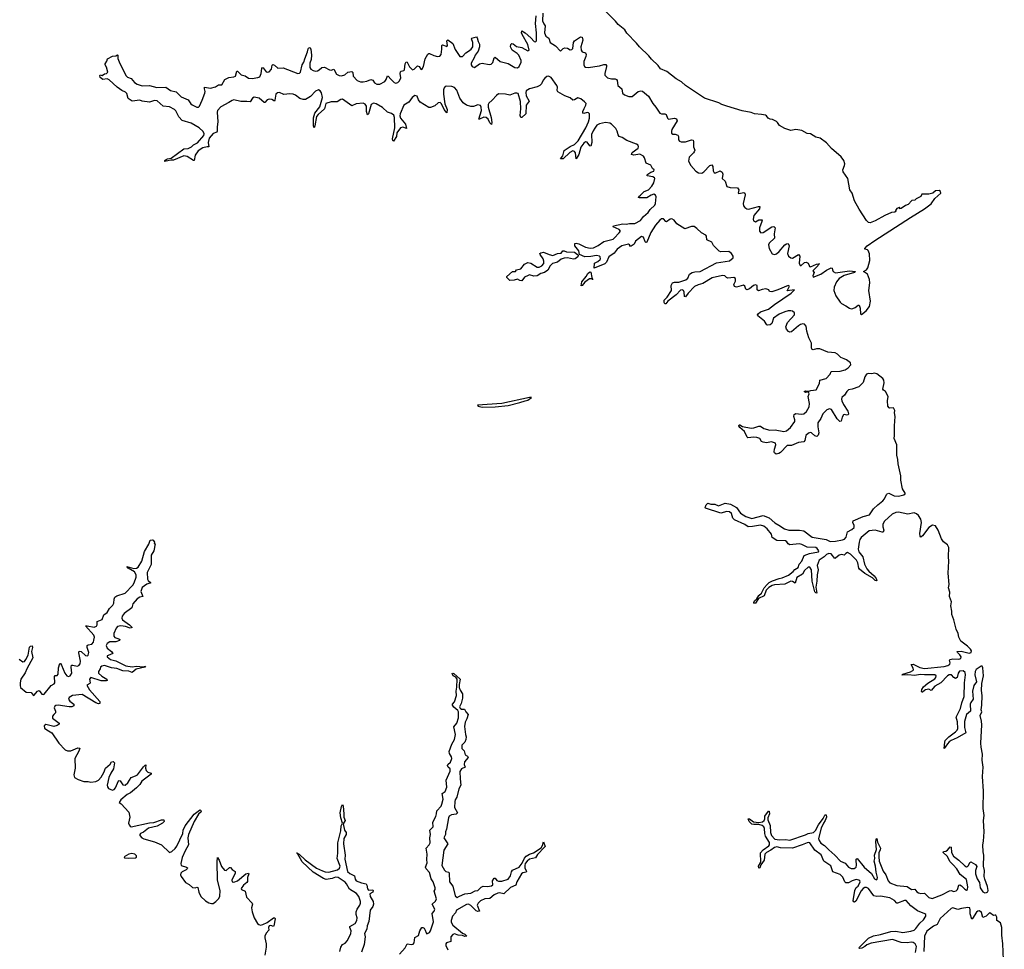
# Model space of a CAD drawing. Extents: x 2494159 to 2685562, y 773219 to 915170.
# Tile 175 of 201: x 2667430 to 2678852, y 833441 to 844229. Entities that reach past the tile are written whole.
import ezdxf

# ---------------------------------------------------------------- set-up
doc = ezdxf.new("R2010")
doc.units = 0

msp = doc.modelspace()

# ---------------------------------------------------------------- linework, layer by layer
at = {"layer": '0CON10XD'}
for points in [[(2673498, 844305), (2673494, 844215), (2673511, 844181), (2673526, 844156), (2673519, 844075), (2673535, 844036), (2673568, 844015), (2673583, 843963), (2673645, 843925), (2673705, 843864), (2673736, 843894), (2673755, 843903), (2673785, 843899), (2673815, 843880), (2673835, 843883), (2673845, 843895), (2673856, 843965), (2673865, 843985), (2673935, 844030), (2673954, 844025), (2673962, 843992), (2673939, 843915), (2673944, 843874), (2673954, 843854), (2673994, 843844), (2674002, 843825), (2673999, 843801), (2673974, 843744), (2673974, 843705), (2673982, 843685), (2673995, 843676), (2674025, 843674), (2674155, 843692), (2674205, 843709), (2674228, 843708), (2674238, 843698), (2674239, 843685), (2674217, 843605), (2674218, 843585), (2674250, 843555), (2674295, 843543), (2674338, 843541), (2674355, 843535), (2674362, 843522), (2674367, 843465), (2674416, 843425), (2674424, 843375), (2674445, 843356), (2674495, 843337), (2674535, 843339), (2674605, 843394), (2674635, 843403), (2674655, 843401), (2674725, 843342), (2674773, 843255), (2674811, 843215), (2674855, 843144), (2674875, 843135), (2674915, 843137), (2674931, 843130), (2674944, 843085), (2674955, 843074), (2675025, 843085), (2675050, 843080), (2675056, 843055), (2674997, 842955), (2674990, 842935), (2674991, 842911), (2675005, 842901), (2675035, 842900), (2675065, 842889), (2675073, 842873), (2675074, 842834), (2675085, 842820), (2675102, 842812), (2675155, 842811), (2675225, 842836), (2675242, 842832), (2675248, 842815), (2675245, 842755), (2675262, 842715), (2675256, 842695), (2675245, 842685), (2675196, 842635), (2675190, 842585), (2675215, 842535), (2675275, 842469), (2675305, 842452), (2675345, 842449), (2675365, 842462), (2675435, 842538), (2675459, 842545), (2675472, 842525), (2675475, 842475), (2675485, 842452), (2675505, 842453), (2675555, 842475), (2675579, 842459), (2675587, 842435), (2675580, 842385), (2675615, 842354), (2675634, 842294), (2675671, 842281), (2675757, 842277), (2675773, 842255), (2675766, 842216), (2675772, 842212), (2675832, 842222), (2675844, 842215), (2675847, 842195), (2675823, 842095), (2675828, 842068), (2675841, 842051), (2675864, 842035), (2675885, 842029), (2676002, 842062), (2676015, 842059), (2676011, 842035), (2675947, 841955), (2675938, 841915), (2675944, 841894), (2675965, 841882), (2676005, 841905), (2676042, 841905), (2676041, 841885), (2676012, 841815), (2676013, 841775), (2676027, 841755), (2676055, 841758), (2676156, 841825), (2676178, 841828), (2676193, 841815), (2676184, 841745), (2676187, 841695), (2676126, 841635), (2676115, 841615), (2676123, 841573), (2676161, 841511), (2676185, 841502), (2676209, 841511), (2676241, 841539), (2676305, 841616), (2676325, 841629), (2676345, 841630), (2676358, 841605), (2676339, 841515), (2676348, 841485), (2676375, 841465), (2676395, 841460), (2676465, 841502), (2676479, 841485), (2676474, 841405), (2676485, 841376), (2676495, 841375), (2676535, 841410), (2676555, 841416), (2676575, 841405), (2676587, 841377), (2676594, 841364), (2676605, 841359), (2676675, 841391), (2676708, 841395), (2676698, 841392), (2676688, 841372), (2676630, 841315), (2676648, 841295), (2676630, 841255), (2676635, 841240), (2676723, 841275), (2676788, 841322), (2676845, 841349), (2676856, 841346), (2676858, 841325), (2676868, 841308), (2676895, 841290), (2677055, 841315), (2677126, 841305), (2677116, 841295), (2676995, 841260), (2676936, 841224), (2676904, 841185), (2676879, 841125), (2676876, 841085), (2676896, 841026), (2676950, 840950), (2676965, 840934), (2677015, 840910), (2677055, 840882), (2677075, 840874), (2677095, 840876), (2677122, 840888), (2677155, 840915), (2677170, 840915), (2677182, 840882), (2677185, 840815), (2677195, 840806), (2677248, 840852), (2677288, 840902), (2677299, 840961), (2677280, 841085), (2677292, 841175), (2677289, 841215), (2677264, 841274), (2677217, 841305), (2677253, 841327), (2677269, 841351), (2677294, 841435), (2677290, 841510), (2677272, 841552), (2677265, 841559), (2677236, 841565), (2677234, 841575), (2677263, 841605), (2677352, 841668), (2677765, 841935), (2677925, 842033), (2678005, 842091), (2678046, 842155), (2678115, 842215), (2678113, 842235), (2678095, 842247), (2678055, 842241), (2678025, 842216), (2677975, 842204), (2677896, 842204), (2677884, 842175), (2677831, 842149), (2677815, 842134), (2677781, 842129), (2677736, 842085), (2677707, 842073), (2677655, 842038), (2677640, 842035), (2677640, 842050), (2677635, 842050), (2677605, 842036), (2677590, 842015), (2677596, 842005), (2677582, 841995), (2677545, 841990), (2677465, 841956), (2677356, 841894), (2677295, 841871), (2677275, 841875), (2677255, 841897), (2677170, 842030), (2677114, 842125), (2677088, 842215), (2677060, 842255), (2677036, 842386), (2676982, 842465), (2676979, 842485), (2677000, 842535), (2677002, 842555), (2676989, 842595), (2676959, 842639), (2676849, 842735), (2676788, 842798), (2676715, 842855), (2676665, 842865), (2676604, 842904), (2676565, 842909), (2676503, 842943), (2676435, 842956), (2676375, 842944), (2676305, 842964), (2676245, 842999), (2676223, 843035), (2676208, 843048), (2676165, 843070), (2676136, 843076), (2676111, 843085), (2676095, 843111), (2676080, 843120), (2676035, 843129), (2675955, 843135), (2675915, 843152), (2675812, 843172), (2675633, 843225), (2675575, 843245), (2675539, 843265), (2675375, 843317), (2675154, 843464), (2675106, 843506), (2675044, 843544), (2674937, 843627), (2674865, 843660), (2674838, 843698), (2674761, 843771), (2674730, 843810), (2674622, 843912), (2674586, 843956), (2674473, 844073), (2674449, 844109), (2674373, 844173), (2674343, 844213), (2674175, 844379)], [(2670706, 843704), (2670727, 843735), (2670736, 843775), (2670770, 843855), (2670775, 843890), (2670785, 843907), (2670795, 843903), (2670806, 843885), (2670814, 843815), (2670813, 843765), (2670797, 843723), (2670794, 843675), (2670808, 843655), (2670835, 843640), (2670865, 843633), (2670885, 843636), (2670905, 843645), (2670936, 843674), (2670965, 843679), (2671025, 843645), (2671045, 843644), (2671075, 843654), (2671106, 843596), (2671135, 843582), (2671165, 843578), (2671203, 843587), (2671235, 843618), (2671285, 843628), (2671294, 843615), (2671299, 843575), (2671345, 843523), (2671385, 843508), (2671414, 843506), (2671456, 843514), (2671505, 843534), (2671525, 843525), (2671545, 843495), (2671575, 843481), (2671608, 843482), (2671665, 843511), (2671682, 843535), (2671695, 843578), (2671705, 843574), (2671737, 843537), (2671775, 843501), (2671795, 843491), (2671815, 843499), (2671835, 843518), (2671852, 843555), (2671843, 843605), (2671846, 843624), (2671855, 843633), (2671885, 843638), (2671895, 843646), (2671902, 843718), (2671915, 843740), (2671925, 843737), (2671952, 843682), (2671985, 843645), (2672005, 843654), (2672045, 843693), (2672065, 843686), (2672085, 843654), (2672095, 843651), (2672113, 843687), (2672132, 843775), (2672165, 843828), (2672175, 843837), (2672184, 843836), (2672235, 843812), (2672275, 843803), (2672305, 843806), (2672318, 843825), (2672329, 843885), (2672329, 843931), (2672335, 843937), (2672345, 843934), (2672385, 843916), (2672391, 843929), (2672386, 843984), (2672395, 843994), (2672455, 843953), (2672482, 843882), (2672535, 843803), (2672565, 843801), (2672607, 843843), (2672638, 843862), (2672667, 843885), (2672687, 843915), (2672687, 843965), (2672672, 844005), (2672674, 844015), (2672728, 844028), (2672738, 844018), (2672748, 843975), (2672763, 843945), (2672763, 843915), (2672747, 843863), (2672715, 843816), (2672704, 843786), (2672668, 843725), (2672666, 843705), (2672680, 843685), (2672705, 843674), (2672765, 843715), (2672796, 843724), (2672875, 843709), (2672899, 843711), (2672917, 843733), (2672933, 843785), (2672945, 843794), (2673004, 843745), (2673095, 843721), (2673175, 843674), (2673205, 843670), (2673226, 843685), (2673247, 843735), (2673247, 843755), (2673222, 843815), (2673203, 843835), (2673143, 843873), (2673125, 843915), (2673129, 843941), (2673138, 843952), (2673155, 843949), (2673195, 843919), (2673255, 843905), (2673325, 843868), (2673341, 843875), (2673325, 843940), (2673260, 844055), (2673253, 844075), (2673255, 844098), (2673295, 844075), (2673359, 844019), (2673397, 843975), (2673415, 843970), (2673424, 843985), (2673424, 844075), (2673414, 844185), (2673421, 844275)], [(2675261, 841301), (2675325, 841305), (2675515, 841408), (2675665, 841431), (2675705, 841465), (2675706, 841485), (2675687, 841517), (2675655, 841539), (2675565, 841536), (2675544, 841544), (2675477, 841607), (2675458, 841648), (2675403, 841673), (2675399, 841715), (2675390, 841730), (2675341, 841755), (2675287, 841807), (2675255, 841827), (2675225, 841830), (2675145, 841802), (2675055, 841861), (2675021, 841901), (2674995, 841918), (2674975, 841912), (2674935, 841884), (2674925, 841887), (2674898, 841918), (2674875, 841918), (2674856, 841904), (2674805, 841845), (2674750, 841760), (2674705, 841645), (2674695, 841642), (2674685, 841651), (2674665, 841703), (2674645, 841714), (2674573, 841657), (2674557, 841625), (2674525, 841600), (2674515, 841598), (2674504, 841615), (2674492, 841622), (2674415, 841605), (2674363, 841567), (2674325, 841521), (2674265, 841475), (2674236, 841415), (2674219, 841395), (2674095, 841344), (2674100, 841405), (2674137, 841423), (2674162, 841445), (2674168, 841455), (2674165, 841475), (2674155, 841485), (2674121, 841491), (2674055, 841480), (2673985, 841477), (2673924, 841504), (2673917, 841547), (2673870, 841605), (2673869, 841631), (2673885, 841636), (2673915, 841627), (2673995, 841589), (2674048, 841578), (2674085, 841581), (2674141, 841609), (2674205, 841655), (2674315, 841681), (2674328, 841692), (2674386, 841755), (2674398, 841775), (2674385, 841795), (2674313, 841823), (2674318, 841835), (2674425, 841860), (2674465, 841856), (2674505, 841864), (2674565, 841864), (2674632, 841898), (2674666, 841945), (2674720, 841990), (2674743, 842025), (2674797, 842075), (2674807, 842095), (2674812, 842172), (2674804, 842194), (2674785, 842202), (2674755, 842192), (2674705, 842161), (2674622, 842162), (2674610, 842165), (2674612, 842175), (2674632, 842192), (2674676, 842234), (2674725, 842255), (2674762, 842298), (2674785, 842335), (2674798, 842385), (2674793, 842395), (2674775, 842404), (2674709, 842415), (2674706, 842425), (2674716, 842435), (2674751, 842459), (2674788, 842472), (2674791, 842485), (2674772, 842502), (2674751, 842541), (2674698, 842565), (2674679, 842625), (2674666, 842646), (2674625, 842670), (2674555, 842657), (2674528, 842665), (2674535, 842688), (2674603, 842737), (2674610, 842755), (2674605, 842772), (2674587, 842786), (2674475, 842828), (2674421, 842861), (2674384, 842875), (2674371, 842891), (2674361, 842935), (2674346, 842965), (2674296, 843016), (2674277, 843027), (2674225, 843037), (2674155, 843021), (2674125, 843005), (2674101, 842969), (2674082, 842938), (2674065, 842895), (2674067, 842803), (2674055, 842762), (2674045, 842764), (2674015, 842809), (2673995, 842810), (2673975, 842796), (2673941, 842749), (2673915, 842664), (2673885, 842612), (2673877, 842685), (2673865, 842700), (2673845, 842705), (2673811, 842689), (2673736, 842615), (2673704, 842614), (2673732, 842648), (2673745, 842711), (2673815, 842756), (2673868, 842782), (2673908, 842822), (2673996, 842974), (2674029, 843045), (2674040, 843085), (2674041, 843135), (2674028, 843148), (2674015, 843152), (2673975, 843140), (2673962, 843142), (2673962, 843165), (2673978, 843198), (2673997, 843235), (2674000, 843255), (2673984, 843274), (2673939, 843309), (2673905, 843320), (2673865, 843297), (2673845, 843295), (2673815, 843323), (2673755, 843345), (2673671, 843391), (2673665, 843405), (2673670, 843445), (2673663, 843465), (2673596, 843556), (2673565, 843575), (2673545, 843571), (2673521, 843549), (2673503, 843526), (2673485, 843485), (2673465, 843464), (2673435, 843450), (2673344, 843426), (2673307, 843403), (2673302, 843385), (2673306, 843346), (2673339, 843285), (2673305, 843235), (2673302, 843138), (2673255, 843092), (2673245, 843094), (2673236, 843116), (2673243, 843195), (2673239, 843279), (2673211, 843371), (2673197, 843377), (2673175, 843376), (2673115, 843351), (2673065, 843365), (2672985, 843368), (2672960, 843350), (2672912, 843295), (2672871, 843259), (2672863, 843245), (2672863, 843213), (2672900, 843095), (2672908, 843035), (2672905, 843011), (2672885, 843032), (2672864, 843074), (2672842, 843092), (2672814, 843096), (2672765, 843074), (2672756, 843076), (2672787, 843175), (2672784, 843215), (2672774, 843234), (2672745, 843240), (2672695, 843223), (2672665, 843221), (2672615, 843235), (2672575, 843265), (2672535, 843318), (2672502, 843412), (2672475, 843442), (2672445, 843453), (2672385, 843458), (2672367, 843453), (2672354, 843436), (2672348, 843415), (2672345, 843365), (2672363, 843253), (2672389, 843185), (2672385, 843146), (2672355, 843186), (2672322, 843252), (2672307, 843266), (2672285, 843264), (2672245, 843230), (2672195, 843210), (2672175, 843211), (2672075, 843271), (2672055, 843300), (2672041, 843341), (2672015, 843349), (2671983, 843327), (2671945, 843272), (2671888, 843235), (2671844, 843135), (2671841, 843111), (2671847, 843087), (2671906, 843015), (2671917, 842965), (2671875, 842980), (2671847, 842973), (2671806, 842915), (2671800, 842875), (2671765, 842819), (2671757, 842827), (2671755, 842845), (2671783, 842975), (2671779, 843095), (2671770, 843120), (2671745, 843140), (2671695, 843156), (2671639, 843209), (2671565, 843253), (2671535, 843260), (2671508, 843245), (2671485, 843163), (2671475, 843136), (2671465, 843126), (2671455, 843162), (2671453, 843225), (2671439, 843249), (2671415, 843258), (2671335, 843251), (2671285, 843229), (2671175, 843307), (2671155, 843304), (2671112, 843275), (2671045, 843275), (2670983, 843257), (2670965, 843196), (2670891, 843129), (2670874, 843106), (2670855, 842995), (2670845, 842974), (2670838, 842995), (2670838, 843088), (2670852, 843145), (2670912, 843218), (2670944, 843325), (2670930, 843380), (2670914, 843404), (2670895, 843413), (2670861, 843399), (2670805, 843339), (2670745, 843301), (2670718, 843302), (2670678, 843315), (2670631, 843351), (2670604, 843364), (2670565, 843369), (2670495, 843362), (2670445, 843384), (2670421, 843379), (2670401, 843365), (2670391, 843295), (2670385, 843284), (2670354, 843304), (2670325, 843307), (2670301, 843299), (2670275, 843267), (2670265, 843268), (2670208, 843318), (2670152, 843328), (2670131, 843319), (2670105, 843275), (2670065, 843281), (2669995, 843280), (2669915, 843297), (2669895, 843292), (2669855, 843267), (2669762, 843218), (2669725, 843175), (2669719, 843155), (2669728, 843042), (2669719, 842985), (2669722, 842935), (2669716, 842924), (2669674, 842906), (2669629, 842855), (2669618, 842805), (2669626, 842755), (2669605, 842755), (2669555, 842742), (2669502, 842708), (2669464, 842656), (2669454, 842596), (2669445, 842595), (2669372, 842642), (2669335, 842650), (2669215, 842600), (2669185, 842599), (2669114, 842584), (2669114, 842595), (2669128, 842605), (2669145, 842615), (2669188, 842622), (2669335, 842729), (2669385, 842732), (2669425, 842752), (2669448, 842775), (2669492, 842798), (2669565, 842885), (2669569, 842905), (2669560, 842930), (2669512, 842972), (2669418, 843028), (2669315, 843060), (2669275, 843101), (2669241, 843171), (2669227, 843187), (2669168, 843218), (2669095, 843226), (2669025, 843288), (2668995, 843290), (2668935, 843270), (2668852, 843285), (2668825, 843296), (2668733, 843285), (2668690, 843315), (2668672, 843371), (2668658, 843389), (2668615, 843408), (2668561, 843445), (2668469, 843529), (2668445, 843542), (2668395, 843534), (2668365, 843558), (2668358, 843582), (2668365, 843588), (2668385, 843582), (2668415, 843600), (2668437, 843603), (2668452, 843618), (2668437, 843677), (2668420, 843705), (2668422, 843718), (2668442, 843748), (2668448, 843775), (2668505, 843806), (2668545, 843810), (2668565, 843820), (2668570, 843815), (2668569, 843779), (2668590, 843720), (2668643, 843625), (2668660, 843580), (2668682, 843562), (2668724, 843545), (2668761, 843501), (2668792, 843482), (2668852, 843462), (2668935, 843464), (2669022, 843441), (2669125, 843445), (2669178, 843408), (2669245, 843391), (2669304, 843334), (2669385, 843298), (2669414, 843254), (2669430, 843240), (2669485, 843214), (2669505, 843214), (2669515, 843224), (2669545, 843295), (2669579, 843375), (2669581, 843395), (2669572, 843428), (2669575, 843444), (2669645, 843433), (2669700, 843450), (2669735, 843474), (2669775, 843472), (2669808, 843535), (2669855, 843556), (2669915, 843567), (2669932, 843575), (2669949, 843631), (2669955, 843633), (2669998, 843588), (2670045, 843577), (2670085, 843550), (2670125, 843548), (2670194, 843556), (2670214, 843566), (2670233, 843605), (2670238, 843662), (2670245, 843674), (2670255, 843671), (2670290, 843625), (2670305, 843620), (2670325, 843625), (2670352, 843655), (2670358, 843702), (2670365, 843710), (2670385, 843701), (2670425, 843665), (2670488, 843668), (2670655, 843605), (2670675, 843608), (2670689, 843621), (2670706, 843704)], [(2673255, 841200), (2673232, 841201), (2673205, 841216), (2673165, 841206), (2673115, 841204), (2673080, 841235), (2673082, 841248), (2673145, 841306), (2673182, 841308), (2673193, 841325), (2673243, 841337), (2673285, 841392), (2673325, 841410), (2673358, 841405), (2673435, 841355), (2673455, 841355), (2673487, 841373), (2673509, 841401), (2673512, 841425), (2673502, 841455), (2673467, 841505), (2673464, 841515), (2673474, 841525), (2673505, 841531), (2673572, 841502), (2673615, 841494), (2673670, 841515), (2673710, 841520), (2673732, 841545), (2673745, 841547), (2673775, 841536), (2673865, 841529), (2673902, 841505), (2673908, 841495), (2673904, 841476), (2673873, 841455), (2673855, 841451), (2673785, 841467), (2673745, 841463), (2673712, 841448), (2673668, 841415), (2673610, 841400), (2673585, 841374), (2673555, 841323), (2673519, 841295), (2673475, 841284), (2673435, 841255), (2673395, 841253), (2673346, 841266), (2673328, 841262), (2673288, 841242), (2673255, 841200)], [(2673942, 841142), (2673952, 841185), (2674001, 841249), (2674020, 841285), (2674045, 841301), (2674055, 841298), (2674068, 841238), (2674080, 841215), (2674075, 841212), (2674063, 841223), (2674039, 841221), (2673987, 841183), (2673955, 841144), (2673942, 841142)], [(2677925, 836443), (2677905, 836425), (2677896, 836426), (2677893, 836433), (2677895, 836455), (2677915, 836485), (2677965, 836528), (2678045, 836580), (2678059, 836595), (2678063, 836615), (2678045, 836625), (2677925, 836625), (2677875, 836631), (2677815, 836619), (2677733, 836627), (2677664, 836624), (2677674, 836635), (2677765, 836661), (2677790, 836675), (2677797, 836685), (2677796, 836705), (2677773, 836747), (2677795, 836749), (2677873, 836713), (2677925, 836700), (2678155, 836723), (2678196, 836734), (2678220, 836750), (2678226, 836765), (2678218, 836795), (2678224, 836805), (2678255, 836811), (2678325, 836807), (2678349, 836815), (2678353, 836835), (2678338, 836858), (2678310, 836885), (2678304, 836895), (2678312, 836898), (2678351, 836899), (2678445, 836879), (2678467, 836885), (2678471, 836905), (2678460, 836925), (2678427, 836957), (2678348, 837018), (2678325, 837065), (2678317, 837105), (2678294, 837155), (2678268, 837265), (2678243, 837325), (2678242, 837365), (2678231, 837425), (2678239, 837475), (2678218, 837535), (2678221, 837585), (2678206, 837635), (2678214, 837675), (2678201, 837805), (2678209, 837945), (2678204, 837995), (2678207, 838105), (2678192, 838135), (2678148, 838168), (2678124, 838204), (2678086, 838305), (2678054, 838354), (2678019, 838361), (2677975, 838334), (2677905, 838239), (2677885, 838224), (2677875, 838237), (2677873, 838265), (2677891, 838395), (2677882, 838432), (2677857, 838477), (2677835, 838495), (2677807, 838507), (2677735, 838491), (2677625, 838515), (2677595, 838510), (2677551, 838489), (2677461, 838409), (2677442, 838375), (2677443, 838343), (2677456, 838304), (2677448, 838282), (2677435, 838280), (2677355, 838304), (2677285, 838298), (2677192, 838218), (2677175, 838195), (2677167, 838165), (2677158, 838085), (2677165, 838055), (2677210, 837995), (2677231, 837911), (2677258, 837858), (2677280, 837830), (2677342, 837775), (2677365, 837745), (2677373, 837717), (2677355, 837721), (2677322, 837752), (2677235, 837801), (2677173, 837853), (2677163, 837865), (2677152, 837925), (2677137, 837957), (2677068, 838028), (2677035, 838044), (2677015, 838036), (2676995, 838016), (2676965, 838023), (2676935, 838015), (2676895, 837980), (2676885, 837978), (2676845, 838029), (2676815, 838033), (2676788, 838022), (2676764, 837995), (2676703, 837957), (2676681, 837895), (2676693, 837845), (2676681, 837785), (2676679, 837715), (2676666, 837645), (2676678, 837575), (2676665, 837576), (2676655, 837590), (2676624, 837715), (2676615, 837845), (2676595, 837875), (2676575, 837877), (2676535, 837835), (2676512, 837795), (2676446, 837754), (2676425, 837689), (2676395, 837711), (2676375, 837714), (2676305, 837678), (2676185, 837670), (2676158, 837662), (2676121, 837639), (2676091, 837609), (2676067, 837543), (2675999, 837511), (2675965, 837459), (2675955, 837454), (2675948, 837465), (2675954, 837485), (2675981, 837509), (2676004, 837545), (2676037, 837573), (2676065, 837636), (2676101, 837675), (2676125, 837697), (2676164, 837716), (2676241, 837745), (2676275, 837751), (2676347, 837783), (2676403, 837825), (2676422, 837848), (2676459, 837871), (2676471, 837909), (2676503, 837945), (2676531, 838009), (2676594, 838035), (2676695, 838053), (2676702, 838065), (2676683, 838093), (2676664, 838104), (2676565, 838108), (2676505, 838140), (2676472, 838148), (2676365, 838135), (2676346, 838145), (2676330, 838170), (2676315, 838181), (2676215, 838186), (2676161, 838221), (2676150, 838260), (2676101, 838321), (2676061, 838351), (2676025, 838361), (2675932, 838348), (2675882, 838342), (2675842, 838372), (2675723, 838425), (2675702, 838445), (2675688, 838498), (2675665, 838518), (2675635, 838522), (2675565, 838504), (2675385, 838560), (2675381, 838569), (2675392, 838598), (2675413, 838617), (2675446, 838606), (2675495, 838605), (2675535, 838588), (2675615, 838619), (2675675, 838607), (2675745, 838567), (2675791, 838501), (2675854, 838464), (2675925, 838441), (2676055, 838475), (2676125, 838447), (2676190, 838390), (2676238, 838362), (2676302, 838322), (2676353, 838303), (2676475, 838305), (2676525, 838296), (2676625, 838225), (2676784, 838195), (2676833, 838173), (2676895, 838177), (2676975, 838191), (2676998, 838202), (2677017, 838225), (2677035, 838285), (2677085, 838311), (2677110, 838335), (2677110, 838360), (2677095, 838395), (2677100, 838415), (2677215, 838465), (2677288, 838482), (2677335, 838552), (2677385, 838600), (2677445, 838645), (2677463, 838667), (2677485, 838717), (2677495, 838728), (2677513, 838733), (2677575, 838705), (2677625, 838700), (2677688, 838715), (2677702, 838725), (2677702, 838735), (2677673, 838783), (2677650, 838885), (2677650, 838935), (2677620, 839075), (2677618, 839125), (2677606, 839174), (2677604, 839294), (2677575, 839370), (2677580, 839405), (2677577, 839515), (2677588, 839625), (2677580, 839665), (2677583, 839695), (2677565, 839725), (2677525, 839720), (2677515, 839725), (2677502, 839745), (2677498, 839805), (2677504, 839855), (2677475, 839915), (2677450, 839930), (2677442, 839942), (2677457, 840015), (2677456, 840045), (2677445, 840065), (2677375, 840120), (2677345, 840128), (2677315, 840119), (2677275, 840123), (2677254, 840115), (2677233, 840085), (2677215, 840017), (2677165, 839968), (2677089, 839941), (2677045, 839934), (2677025, 839915), (2677000, 839870), (2676967, 839844), (2676963, 839825), (2676968, 839805), (2676985, 839765), (2677038, 839685), (2677044, 839656), (2677041, 839645), (2677025, 839641), (2676995, 839646), (2676985, 839642), (2676970, 839615), (2676959, 839571), (2676945, 839565), (2676915, 839595), (2676846, 839706), (2676825, 839713), (2676795, 839701), (2676746, 839655), (2676725, 839602), (2676690, 839550), (2676688, 839505), (2676701, 839435), (2676693, 839407), (2676677, 839393), (2676655, 839399), (2676615, 839435), (2676603, 839437), (2676580, 839430), (2676549, 839405), (2676537, 839345), (2676525, 839329), (2676465, 839322), (2676385, 839286), (2676335, 839289), (2676255, 839207), (2676235, 839194), (2676205, 839187), (2676185, 839204), (2676182, 839215), (2676185, 839245), (2676203, 839295), (2676196, 839316), (2676150, 839330), (2676095, 839320), (2676055, 839325), (2676037, 839335), (2676017, 839367), (2675982, 839382), (2675945, 839386), (2675877, 839377), (2675868, 839385), (2675839, 839449), (2675785, 839498), (2675774, 839515), (2675775, 839526), (2675785, 839527), (2675815, 839509), (2675915, 839489), (2675945, 839492), (2676005, 839513), (2676025, 839513), (2676064, 839484), (2676134, 839466), (2676195, 839469), (2676295, 839448), (2676325, 839458), (2676373, 839497), (2676422, 839565), (2676423, 839585), (2676410, 839625), (2676415, 839647), (2676435, 839658), (2676495, 839650), (2676526, 839654), (2676558, 839682), (2676587, 839735), (2676594, 839775), (2676576, 839855), (2676588, 839885), (2676585, 839900), (2676575, 839910), (2676545, 839903), (2676532, 839915), (2676545, 839920), (2676585, 839917), (2676608, 839925), (2676668, 839932), (2676708, 840005), (2676713, 840045), (2676785, 840065), (2676831, 840115), (2676845, 840147), (2676949, 840151), (2677005, 840167), (2677040, 840190), (2677070, 840225), (2677068, 840245), (2677022, 840282), (2676995, 840295), (2676955, 840310), (2676917, 840347), (2676891, 840361), (2676805, 840369), (2676711, 840411), (2676675, 840411), (2676635, 840399), (2676619, 840405), (2676614, 840424), (2676615, 840475), (2676583, 840535), (2676562, 840615), (2676553, 840673), (2676535, 840695), (2676515, 840699), (2676488, 840692), (2676463, 840677), (2676385, 840607), (2676365, 840602), (2676349, 840609), (2676325, 840639), (2676319, 840665), (2676338, 840715), (2676418, 840805), (2676418, 840825), (2676395, 840845), (2676375, 840851), (2676345, 840849), (2676305, 840839), (2676239, 840811), (2676175, 840765), (2676155, 840705), (2676135, 840687), (2676105, 840682), (2676097, 840687), (2676069, 840729), (2675993, 840793), (2675990, 840805), (2675996, 840815), (2676025, 840837), (2676115, 840870), (2676185, 840925), (2676381, 841055), (2676418, 841095), (2676334, 841084), (2676359, 841135), (2676344, 841144), (2676225, 841095), (2676155, 841072), (2676128, 841075), (2676119, 841095), (2676085, 841104), (2676045, 841099), (2676001, 841081), (2675987, 841095), (2675984, 841144), (2675965, 841152), (2675941, 841145), (2675895, 841106), (2675865, 841095), (2675853, 841103), (2675843, 841135), (2675826, 841146), (2675745, 841124), (2675721, 841131), (2675714, 841155), (2675734, 841196), (2675735, 841225), (2675715, 841236), (2675645, 841229), (2675629, 841235), (2675609, 841255), (2675585, 841260), (2675465, 841232), (2675355, 841167), (2675299, 841151), (2675259, 841131), (2675184, 841055), (2675155, 841014), (2675141, 841015), (2675138, 841065), (2675130, 841085), (2675115, 841093), (2675095, 841090), (2675045, 841035), (2674949, 840961), (2674925, 840931), (2674915, 840930), (2674908, 840945), (2674907, 840975), (2674941, 841009), (2674990, 841085), (2674989, 841145), (2675002, 841175), (2675026, 841184), (2675075, 841182), (2675159, 841211), (2675180, 841230), (2675200, 841275), (2675232, 841295), (2675261, 841301)], [(2672796, 839734), (2672945, 839735), (2673095, 839753), (2673233, 839785), (2673293, 839807), (2673325, 839812), (2673368, 839845), (2673345, 839846), (2673024, 839776), (2672740, 839755), (2672750, 839745), (2672796, 839734)], [(2668292, 837028), (2668296, 837065), (2668292, 837085), (2668194, 837195), (2668214, 837196), (2668295, 837181), (2668321, 837189), (2668328, 837205), (2668329, 837245), (2668385, 837269), (2668407, 837323), (2668445, 837350), (2668473, 837397), (2668512, 837435), (2668523, 837457), (2668525, 837505), (2668533, 837527), (2668555, 837541), (2668655, 837575), (2668742, 837668), (2668759, 837695), (2668782, 837758), (2668783, 837785), (2668761, 837821), (2668689, 837865), (2668672, 837885), (2668755, 837860), (2668785, 837863), (2668806, 837874), (2668847, 837945), (2668876, 838056), (2668929, 838141), (2668945, 838188), (2668965, 838193), (2668978, 838188), (2668992, 838165), (2668990, 838150), (2669000, 838145), (2668986, 838065), (2668954, 838015), (2668955, 837905), (2668908, 837815), (2668912, 837735), (2668920, 837720), (2668951, 837695), (2668903, 837677), (2668851, 837639), (2668837, 837595), (2668859, 837535), (2668824, 837526), (2668792, 837508), (2668741, 837449), (2668729, 837405), (2668643, 837337), (2668618, 837305), (2668613, 837285), (2668623, 837264), (2668705, 837207), (2668735, 837175), (2668713, 837167), (2668657, 837187), (2668605, 837195), (2668565, 837187), (2668551, 837169), (2668523, 837105), (2668521, 837075), (2668535, 837060), (2668582, 837045), (2668593, 837035), (2668587, 837025), (2668545, 837010), (2668475, 837010), (2668445, 836988), (2668435, 836965), (2668444, 836934), (2668496, 836895), (2668509, 836875), (2668455, 836852), (2668445, 836845), (2668445, 836835), (2668485, 836804), (2668545, 836787), (2668660, 836730), (2668735, 836718), (2668785, 836725), (2668865, 836720), (2668890, 836725), (2668880, 836715), (2668780, 836690), (2668735, 836653), (2668695, 836668), (2668625, 836674), (2668555, 836698), (2668495, 836706), (2668415, 836736), (2668382, 836728), (2668369, 836715), (2668363, 836695), (2668344, 836665), (2668344, 836645), (2668381, 836611), (2668442, 836575), (2668445, 836561), (2668435, 836555), (2668375, 836558), (2668255, 836594), (2668241, 836575), (2668248, 836535), (2668245, 836527), (2668209, 836505), (2668241, 836451), (2668360, 836315), (2668360, 836295), (2668345, 836290), (2668315, 836302), (2668155, 836399), (2668043, 836387), (2668004, 836365), (2667997, 836345), (2668012, 836322), (2668058, 836285), (2668059, 836265), (2668036, 836255), (2668005, 836253), (2667875, 836274), (2667849, 836271), (2667837, 836263), (2667828, 836245), (2667844, 836205), (2667845, 836185), (2667825, 836166), (2667810, 836145), (2667811, 836125), (2667886, 836065), (2667887, 836055), (2667863, 836037), (2667825, 836027), (2667735, 836051), (2667714, 836035), (2667719, 836009), (2667745, 835986), (2667802, 835952), (2667884, 835835), (2667956, 835756), (2667985, 835745), (2668025, 835743), (2668105, 835778), (2668126, 835775), (2668115, 835740), (2668068, 835655), (2668072, 835545), (2668059, 835465), (2668066, 835435), (2668110, 835410), (2668175, 835388), (2668225, 835390), (2668255, 835379), (2668315, 835388), (2668345, 835405), (2668375, 835438), (2668406, 835494), (2668425, 835545), (2668481, 835589), (2668495, 835615), (2668515, 835621), (2668530, 835605), (2668517, 835535), (2668486, 835485), (2668466, 835435), (2668445, 835345), (2668448, 835325), (2668459, 835309), (2668505, 835286), (2668525, 835294), (2668543, 835315), (2668575, 835396), (2668585, 835400), (2668595, 835395), (2668628, 835348), (2668655, 835344), (2668685, 835372), (2668724, 835435), (2668775, 835453), (2668795, 835467), (2668865, 835558), (2668885, 835579), (2668895, 835580), (2668889, 835545), (2668897, 835517), (2668915, 835497), (2668955, 835485), (2668957, 835475), (2668846, 835394), (2668824, 835355), (2668785, 835315), (2668715, 835258), (2668675, 835238), (2668603, 835175), (2668583, 835143), (2668609, 835129), (2668695, 835032), (2668706, 834975), (2668694, 834905), (2668699, 834885), (2668711, 834871), (2668725, 834864), (2668935, 834910), (2668985, 834911), (2669075, 834942), (2669102, 834942), (2669106, 834925), (2669087, 834905), (2669025, 834870), (2668925, 834845), (2668865, 834799), (2668832, 834785), (2668822, 834775), (2668823, 834763), (2668845, 834736), (2668872, 834722), (2668995, 834689), (2669075, 834652), (2669166, 834566), (2669195, 834575), (2669235, 834610), (2669253, 834637), (2669321, 834785), (2669327, 834825), (2669348, 834875), (2669455, 835008), (2669515, 835056), (2669525, 835058), (2669532, 835052), (2669534, 835035), (2669505, 835010), (2669455, 834924), (2669390, 834775), (2669380, 834735), (2669387, 834655), (2669348, 834585), (2669313, 834505), (2669298, 834435), (2669305, 834415), (2669364, 834395), (2669376, 834385), (2669374, 834375), (2669363, 834365), (2669315, 834341), (2669298, 834325), (2669294, 834305), (2669302, 834285), (2669355, 834216), (2669395, 834194), (2669435, 834157), (2669465, 834154), (2669485, 834161), (2669498, 834158), (2669509, 834105), (2669531, 834055), (2669587, 834003), (2669625, 833979), (2669655, 833971), (2669675, 833973), (2669705, 833994), (2669735, 834026), (2669750, 834055), (2669755, 834125), (2669725, 834245), (2669719, 834455), (2669725, 834507), (2669745, 834476), (2669773, 834403), (2669805, 834359), (2669825, 834356), (2669865, 834392), (2669875, 834390), (2669895, 834367), (2669930, 834345), (2669931, 834325), (2669890, 834245), (2669894, 834224), (2669915, 834221), (2669955, 834236), (2670055, 834316), (2670085, 834326), (2670087, 834315), (2670071, 834275), (2670074, 834226), (2670066, 834215), (2670027, 834185), (2669998, 834145), (2670004, 834134), (2670046, 834115), (2670061, 834045), (2670127, 833975), (2670129, 833965), (2670119, 833921), (2670125, 833875), (2670150, 833805), (2670190, 833740), (2670205, 833728), (2670223, 833723), (2670252, 833728), (2670299, 833751), (2670375, 833806), (2670388, 833808), (2670395, 833795), (2670378, 833712), (2670375, 833706), (2670345, 833718), (2670325, 833712), (2670317, 833695), (2670319, 833665), (2670290, 833630), (2670272, 833595), (2670272, 833575), (2670291, 833505), (2670290, 833465), (2670272, 833375)], [(2667425, 836809), (2667465, 836778), (2667485, 836782), (2667503, 836805), (2667527, 836855), (2667543, 836947), (2667555, 836960), (2667575, 836962), (2667580, 836945), (2667567, 836895), (2667582, 836825), (2667513, 836697), (2667495, 836650), (2667444, 836575), (2667434, 836534), (2667434, 836504), (2667441, 836481), (2667506, 836426), (2667562, 836422), (2667585, 836391), (2667595, 836388), (2667635, 836437), (2667655, 836443), (2667685, 836403), (2667705, 836398), (2667715, 836403), (2667795, 836503), (2667828, 836522), (2667837, 836533), (2667833, 836607), (2667842, 836618), (2667865, 836620), (2667875, 836632), (2667882, 836708), (2667895, 836756), (2667905, 836756), (2667915, 836739), (2667953, 836645), (2667975, 836615), (2667995, 836606), (2668016, 836614), (2668034, 836646), (2668027, 836715), (2668032, 836738), (2668045, 836740), (2668095, 836726), (2668115, 836735), (2668131, 836755), (2668136, 836785), (2668118, 836882), (2668121, 836899), (2668145, 836896), (2668195, 836851), (2668217, 836845), (2668226, 836855), (2668231, 836885), (2668213, 836945), (2668213, 836965), (2668225, 836973), (2668267, 836983), (2668285, 837005), (2668292, 837028)], [(2677823, 833405), (2677835, 833475), (2677820, 833505), (2677795, 833522), (2677775, 833525), (2677725, 833517), (2677655, 833520), (2677555, 833554), (2677307, 833513), (2677258, 833492), (2677235, 833472), (2677200, 833455), (2677175, 833451), (2677170, 833455), (2677172, 833465), (2677275, 833569), (2677335, 833596), (2677417, 833613), (2677535, 833649), (2677595, 833653), (2677675, 833636), (2677769, 833651), (2677805, 833665), (2677825, 833681), (2677871, 833745), (2677916, 833784), (2677942, 833825), (2677940, 833845), (2677932, 833852), (2677845, 833888), (2677766, 833945), (2677715, 834007), (2677695, 834007), (2677615, 833975), (2677605, 833978), (2677578, 834008), (2677525, 834040), (2677415, 834058), (2677375, 834052), (2677340, 834060), (2677275, 834145), (2677255, 834157), (2677235, 834158), (2677214, 834145), (2677192, 834118), (2677129, 834001), (2677115, 833990), (2677105, 833991), (2677099, 834005), (2677118, 834125), (2677135, 834157), (2677158, 834175), (2677179, 834225), (2677176, 834236), (2677165, 834245), (2677135, 834251), (2677086, 834235), (2677045, 834212), (2677014, 834214), (2677002, 834225), (2676978, 834278), (2676949, 834309), (2676862, 834342), (2676838, 834408), (2676759, 834465), (2676729, 834539), (2676655, 834591), (2676597, 834677), (2676585, 834681), (2676565, 834678), (2676508, 834652), (2676395, 834614), (2676255, 834620), (2676215, 834629), (2676187, 834623), (2676145, 834592), (2676094, 834566), (2676073, 834547), (2676066, 834476), (2676029, 834421), (2676018, 834385), (2676005, 834384), (2675999, 834405), (2676027, 834453), (2676025, 834561), (2676054, 834596), (2676120, 834640), (2676130, 834655), (2676130, 834680), (2676081, 834755), (2676073, 834785), (2676072, 834842), (2676064, 834864), (2676045, 834878), (2676005, 834889), (2675945, 834888), (2675925, 834893), (2675893, 834925), (2675882, 834955), (2675895, 834954), (2675942, 834922), (2676005, 834912), (2676049, 834921), (2676065, 834935), (2676073, 834955), (2676076, 834985), (2676115, 835046), (2676125, 835043), (2676128, 835015), (2676109, 834965), (2676108, 834945), (2676137, 834877), (2676138, 834795), (2676152, 834762), (2676191, 834721), (2676245, 834710), (2676315, 834714), (2676365, 834709), (2676545, 834769), (2676575, 834784), (2676640, 834795), (2676661, 834819), (2676695, 834887), (2676752, 834958), (2676771, 834999), (2676775, 835003), (2676785, 835000), (2676789, 834975), (2676775, 834935), (2676754, 834906), (2676728, 834845), (2676698, 834725), (2676703, 834703), (2676724, 834674), (2676765, 834645), (2676815, 834595), (2676887, 834535), (2676952, 834462), (2677005, 834441), (2677044, 834394), (2677075, 834378), (2677112, 834378), (2677132, 834395), (2677137, 834417), (2677133, 834477), (2677135, 834488), (2677145, 834494), (2677226, 834396), (2677311, 834321), (2677345, 834258), (2677371, 834249), (2677379, 834255), (2677382, 834275), (2677366, 834335), (2677359, 834405), (2677342, 834465), (2677350, 834495), (2677346, 834535), (2677370, 834600), (2677362, 834688), (2677365, 834716), (2677375, 834727), (2677382, 834685), (2677416, 834615), (2677414, 834595), (2677398, 834562), (2677396, 834516), (2677399, 834465), (2677417, 834427), (2677448, 834348), (2677478, 834305), (2677506, 834235), (2677525, 834212), (2677605, 834183), (2677725, 834169), (2677775, 834137), (2677815, 834138), (2677838, 834108), (2677856, 834095), (2677885, 834087), (2677925, 834093), (2677975, 834043), (2678015, 834031), (2678126, 834074), (2678215, 834121), (2678235, 834122), (2678265, 834113), (2678295, 834120), (2678308, 834135), (2678325, 834184), (2678335, 834189), (2678355, 834179), (2678395, 834138), (2678415, 834129), (2678427, 834135), (2678430, 834165), (2678413, 834253), (2678341, 834311), (2678303, 834375), (2678260, 834420), (2678226, 834455), (2678190, 834520), (2678144, 834565), (2678145, 834576), (2678175, 834580), (2678195, 834591), (2678225, 834631), (2678237, 834625), (2678241, 834565), (2678262, 834522), (2678325, 834475), (2678395, 834408), (2678415, 834400), (2678427, 834403), (2678438, 834415), (2678451, 834449), (2678463, 834457), (2678517, 834427), (2678533, 834403), (2678518, 834355), (2678518, 834315), (2678537, 834257), (2678563, 834215), (2678572, 834155), (2678605, 834107), (2678625, 834098), (2678645, 834099), (2678661, 834109), (2678666, 834125), (2678659, 834169), (2678626, 834254), (2678619, 834285), (2678623, 834355), (2678611, 834405), (2678614, 834535), (2678608, 834572), (2678602, 834655), (2678612, 834695), (2678618, 834805), (2678611, 834935), (2678617, 834995), (2678607, 835075), (2678609, 835275), (2678601, 835445), (2678606, 835555), (2678596, 835635), (2678600, 835705), (2678583, 835785), (2678581, 835835), (2678591, 836045), (2678588, 836088), (2678572, 836155), (2678590, 836195), (2678585, 836219), (2678593, 836275), (2678595, 836385), (2678587, 836445), (2678591, 836525), (2678610, 836615), (2678605, 836707), (2678596, 836725), (2678585, 836726), (2678525, 836687), (2678514, 836665), (2678510, 836625), (2678528, 836545), (2678497, 836503), (2678482, 836435), (2678490, 836345), (2678463, 836307), (2678455, 836285), (2678459, 836205), (2678413, 836167), (2678390, 836085), (2678389, 836015), (2678405, 835955), (2678305, 835895), (2678234, 835866), (2678211, 835849), (2678195, 835825), (2678155, 835770), (2678161, 835845), (2678168, 835865), (2678207, 835905), (2678287, 835963), (2678305, 835985), (2678312, 836005), (2678309, 836079), (2678293, 836135), (2678344, 836235), (2678359, 836301), (2678388, 836375), (2678389, 836535), (2678401, 836625), (2678399, 836655), (2678375, 836673), (2678333, 836667), (2678318, 836645), (2678304, 836596), (2678285, 836584), (2678265, 836594), (2678241, 836625), (2678212, 836628), (2678194, 836616), (2678116, 836534), (2678047, 836493), (2678005, 836445), (2677975, 836460), (2677938, 836452), (2677925, 836443)], [(2671835, 833383), (2671901, 833459), (2671925, 833505), (2671975, 833496), (2671995, 833501), (2672005, 833516), (2672015, 833578), (2672057, 833603), (2672073, 833655), (2672095, 833693), (2672105, 833695), (2672121, 833685), (2672135, 833665), (2672145, 833631), (2672155, 833622), (2672183, 833635), (2672195, 833657), (2672232, 833758), (2672214, 833855), (2672238, 833885), (2672245, 833905), (2672216, 833965), (2672255, 834001), (2672266, 834025), (2672239, 834115), (2672249, 834135), (2672250, 834155), (2672228, 834225), (2672205, 834259), (2672184, 834334), (2672145, 834375), (2672139, 834395), (2672157, 834443), (2672152, 834485), (2672158, 834545), (2672144, 834615), (2672180, 834655), (2672190, 834675), (2672188, 834735), (2672195, 834775), (2672188, 834825), (2672226, 834864), (2672223, 834915), (2672257, 834983), (2672264, 835015), (2672271, 835049), (2672318, 835102), (2672329, 835125), (2672342, 835185), (2672330, 835250), (2672366, 835274), (2672387, 835323), (2672378, 835405), (2672425, 835508), (2672422, 835535), (2672402, 835555), (2672392, 835575), (2672396, 835585), (2672427, 835613), (2672445, 835655), (2672440, 835675), (2672415, 835715), (2672411, 835735), (2672445, 835821), (2672475, 835875), (2672484, 835935), (2672468, 836022), (2672502, 836065), (2672522, 836128), (2672519, 836195), (2672512, 836212), (2672465, 836251), (2672451, 836275), (2672451, 836285), (2672476, 836314), (2672498, 836385), (2672495, 836435), (2672502, 836482), (2672506, 836576), (2672489, 836599), (2672459, 836615), (2672448, 836642), (2672455, 836647), (2672465, 836641), (2672539, 836575), (2672528, 836515), (2672528, 836478), (2672538, 836448), (2672565, 836407), (2672566, 836356), (2672553, 836295), (2672531, 836255), (2672539, 836239), (2672555, 836228), (2672589, 836229), (2672604, 836195), (2672631, 836165), (2672618, 836115), (2672599, 836075), (2672592, 836025), (2672600, 835935), (2672610, 835905), (2672605, 835875), (2672595, 835845), (2672561, 835809), (2672558, 835795), (2672561, 835771), (2672585, 835744), (2672598, 835698), (2672625, 835683), (2672634, 835665), (2672592, 835615), (2672588, 835585), (2672597, 835555), (2672555, 835537), (2672536, 835505), (2672541, 835421), (2672546, 835345), (2672525, 835302), (2672503, 835205), (2672483, 835175), (2672477, 835155), (2672476, 835085), (2672509, 835025), (2672495, 835009), (2672439, 835001), (2672414, 834986), (2672403, 834967), (2672382, 834835), (2672371, 834805), (2672370, 834775), (2672352, 834735), (2672395, 834665), (2672349, 834591), (2672328, 834415), (2672358, 834358), (2672375, 834345), (2672407, 834337), (2672414, 834325), (2672415, 834225), (2672453, 834175), (2672481, 834061), (2672505, 834043), (2672534, 834056), (2672595, 834084), (2672665, 834091), (2672715, 834119), (2672745, 834122), (2672785, 834161), (2672805, 834173), (2672855, 834169), (2672905, 834177), (2672919, 834191), (2672916, 834235), (2672935, 834266), (2672945, 834266), (2672965, 834240), (2672985, 834230), (2673025, 834233), (2673096, 834254), (2673124, 834295), (2673135, 834341), (2673145, 834359), (2673225, 834395), (2673261, 834439), (2673285, 834497), (2673305, 834523), (2673344, 834546), (2673391, 834559), (2673481, 834619), (2673496, 834645), (2673505, 834688), (2673526, 834635), (2673520, 834625), (2673437, 834543), (2673415, 834503), (2673343, 834487), (2673316, 834464), (2673294, 834436), (2673289, 834415), (2673290, 834385), (2673308, 834345), (2673307, 834335), (2673265, 834329), (2673252, 834318), (2673196, 834225), (2673184, 834186), (2673125, 834158), (2673048, 834085), (2672995, 834095), (2672975, 834093), (2672935, 834074), (2672885, 834030), (2672825, 834027), (2672777, 834003), (2672748, 833975), (2672737, 833955), (2672765, 833884), (2672745, 833880), (2672725, 833888), (2672665, 833950), (2672635, 833964), (2672615, 833961), (2672499, 833895), (2672486, 833865), (2672452, 833825), (2672435, 833775), (2672435, 833755), (2672455, 833721), (2672568, 833628), (2672594, 833615), (2672616, 833595), (2672595, 833588), (2672565, 833601), (2672515, 833605), (2672475, 833620), (2672455, 833614), (2672431, 833585), (2672430, 833530), (2672382, 833518), (2672372, 833505), (2672374, 833485), (2672397, 833435)], [(2671145, 833414), (2671155, 833465), (2671175, 833496), (2671205, 833513), (2671233, 833545), (2671272, 833625), (2671275, 833655), (2671258, 833695), (2671260, 833705), (2671321, 833739), (2671343, 833775), (2671345, 833805), (2671334, 833845), (2671335, 833875), (2671344, 833905), (2671377, 833953), (2671384, 833975), (2671384, 833995), (2671365, 834055), (2671338, 834088), (2671255, 834138), (2671221, 834201), (2671205, 834220), (2671125, 834274), (2671095, 834280), (2671055, 834263), (2670985, 834250), (2670955, 834262), (2670835, 834338), (2670707, 834455), (2670652, 834552), (2670644, 834555), (2670645, 834560), (2670671, 834545), (2670740, 834480), (2670874, 834384), (2670943, 834353), (2670975, 834340), (2671015, 834337), (2671115, 834362), (2671139, 834381), (2671147, 834405), (2671112, 834495), (2671122, 834555), (2671121, 834675), (2671154, 834815), (2671160, 834875), (2671173, 834905), (2671154, 834965), (2671149, 835025), (2671162, 835098), (2671175, 835122), (2671181, 835101), (2671191, 835015), (2671189, 834975), (2671206, 834935), (2671184, 834896), (2671197, 834825), (2671218, 834795), (2671217, 834773), (2671191, 834725), (2671185, 834665), (2671205, 834535), (2671203, 834487), (2671232, 834345), (2671260, 834320), (2671313, 834293), (2671322, 834255), (2671335, 834234), (2671395, 834212), (2671451, 834201), (2671459, 834185), (2671464, 834144), (2671475, 834128), (2671525, 834132), (2671532, 834125), (2671525, 834105), (2671491, 834085), (2671497, 834055), (2671532, 833995), (2671535, 833965), (2671525, 833938), (2671497, 833895), (2671481, 833765), (2671461, 833715), (2671457, 833673), (2671431, 833625), (2671436, 833584), (2671425, 833495), (2671395, 833408)], [(2668688, 834498), (2668775, 834504), (2668785, 834510), (2668786, 834526), (2668764, 834544), (2668732, 834552), (2668698, 834545), (2668642, 834515), (2668645, 834503), (2668688, 834498)], [(2678852, 833135), (2678836, 833505), (2678824, 833605), (2678825, 833695), (2678809, 833749), (2678764, 833775), (2678765, 833815), (2678755, 833836), (2678745, 833839), (2678725, 833833), (2678685, 833863), (2678675, 833861), (2678642, 833825), (2678605, 833810), (2678588, 833868), (2678565, 833887), (2678545, 833883), (2678529, 833871), (2678485, 833797), (2678475, 833790), (2678455, 833852), (2678458, 833895), (2678451, 833921), (2678428, 833928), (2678356, 833916), (2678315, 833904), (2678255, 833921), (2678235, 833915), (2678110, 833800), (2678072, 833728), (2678032, 833708), (2677955, 833651), (2677927, 833595), (2677918, 833415)]]:
    msp.add_lwpolyline(points, dxfattribs=at)

doc.saveas('drawing.dxf')
